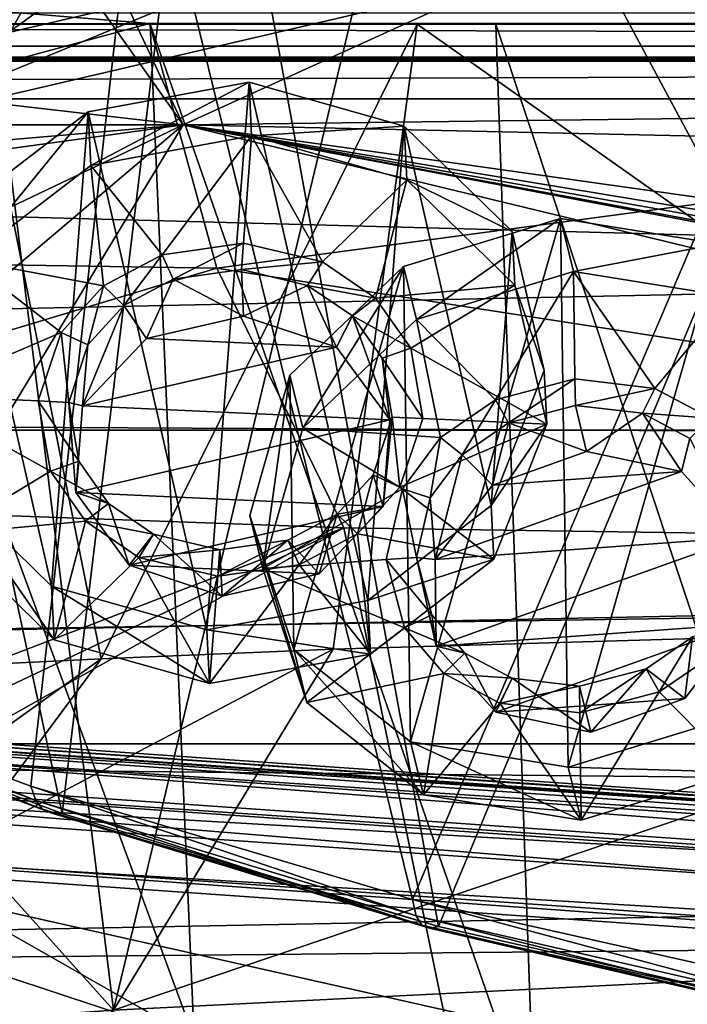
# Model space of a CAD drawing. Header units: metres. Extents: x -1204 to 0, y -809 to 0.
# Tile 85 of 135: x -743 to -697, y -120 to -52. Entities that reach past the tile are written whole.
import ezdxf

# ---------------------------------------------------------------- set-up
doc = ezdxf.new("R2010")
doc.units = ezdxf.units.M

msp = doc.modelspace()

# ---------------------------------------------------------------- linework, layer by layer
at = {"layer": 'top'}
for points in [[(-676.542419, -24.616011, 1612.182373), (-730.512573, -25.582121, 1612.157104), (-714.24292, -114.93203, 1609.817383)], [(-714.24292, -114.93203, 1609.817383), (-687.656433, -120.980949, 1609.659058), (-676.542419, -24.616011, 1612.182373)], [(-730.512573, -25.582121, 1612.157104), (-757.450012, -27.42668, 1612.108887), (-740.355225, -107.085678, 1610.022827)], [(-730.512573, -25.582121, 1612.157104), (-740.355225, -107.085678, 1610.022827), (-714.24292, -114.93203, 1609.817383)], [(-666.178833, -117.198021, 1985.69104), (-714.39856, -27.237112, 1927.931519), (-663.368225, -26.060682, 1933.317017)], [(-736.788635, -120.749123, 1978.164429), (-748.069763, -28.995476, 1923.042358), (-714.39856, -27.237112, 1927.931519)], [(-666.178833, -117.198021, 1985.69104), (-736.788635, -120.749123, 1978.164429), (-714.39856, -27.237112, 1927.931519)], [(-757.450012, -27.42668, 1612.108887), (-765.871826, -97.4786, 1610.274414), (-740.355225, -107.085678, 1610.022827)], [(-736.788635, -120.749123, 1978.164429), (-748.140564, -121.562469, 1976.471558), (-748.069763, -28.995476, 1923.042358)], [(-734.809998, -36.535965, 1504.771606), (-681.852905, -32.863277, 1504.528076), (-716.038818, -113.070786, 1549.889282)], [(-681.852905, -32.863277, 1504.528076), (-688.80188, -119.174385, 1554.237793), (-716.038818, -113.070786, 1549.889282)], [(-787.240356, -45.279537, 1505.960938), (-734.809998, -36.535965, 1504.771606), (-768.13324, -95.692345, 1536.804077)], [(-768.13324, -95.692345, 1536.804077), (-734.809998, -36.535965, 1504.771606), (-742.530334, -105.19384, 1544.038452)], [(-734.809998, -36.535965, 1504.771606), (-716.038818, -113.070786, 1549.889282), (-742.530334, -105.19384, 1544.038452)], [(-61.019341, -42.277069, 163.059708), (-61.019341, -52.277039, 163.059708), (-1143.019287, -42.277069, 163.059708)], [(-1143.019287, -42.277069, 163.059708), (-61.019341, -52.277039, 163.059708), (-1143.019287, -52.277039, 163.059708)], [(-1143.019287, -42.277069, 2063.059814), (-1143.019287, -52.277039, 2063.059814), (-61.019341, -42.277069, 2063.059814)], [(-1143.019287, -52.277039, 2063.059814), (-61.019341, -52.277039, 2063.059814), (-61.019341, -42.277069, 2063.059814)], [(-354.002136, -54.525436, 664.976318), (-376.295563, -45.046032, 665.224243), (-709.899414, -49.190136, 665.115479)], [(-736.651794, -49.212837, 665.114868), (-798.60144, -51.579117, 665.052856), (-731.955872, -59.277416, 664.851318)], [(-759.265076, -49.286285, 760.441101), (-739.069092, -49.207264, 674.760498), (-752.966248, -59.277084, 752.682556)], [(-728.824829, -49.297474, 753.378784), (-752.966248, -59.277084, 752.682556), (-709.899414, -49.190136, 665.115479)], [(-752.966248, -59.277084, 752.682556), (-731.955872, -59.277416, 664.851318), (-709.899414, -49.190136, 665.115479)], [(-752.966248, -59.277084, 752.682556), (-739.069092, -49.207264, 674.760498), (-731.955872, -59.277416, 664.851318)], [(-739.069092, -49.207264, 674.760498), (-736.651794, -49.212837, 665.114868), (-731.955872, -59.277416, 664.851318)], [(-354.002136, -54.525436, 664.976318), (-709.899414, -49.190136, 665.115479), (-731.955872, -59.277416, 664.851318)], [(-746.232361, -49.578423, 841.984375), (-771.704895, -59.277134, 841.028076), (-728.824829, -49.297474, 753.378784)], [(-771.704895, -59.277134, 841.028076), (-752.966248, -59.277084, 752.682556), (-728.824829, -49.297474, 753.378784)], [(-798.60144, -51.579117, 665.052856), (-859.926025, -70.288658, 664.562805), (-731.955872, -59.277416, 664.851318)], [(-983.207947, -52.277039, 2039.156006), (-654.023987, -52.277058, 2033.823975), (-1143.019287, -52.277039, 2063.059814)], [(-654.023987, -52.277058, 2033.823975), (-592.221802, -52.277039, 2035.05957), (-1143.019287, -52.277039, 2063.059814)], [(-1143.019287, -52.277039, 2063.059814), (-592.221802, -52.277039, 2035.05957), (-61.019341, -52.277039, 2063.059814)], [(-61.019341, -52.277039, 163.059708), (-606.323853, -52.2771, 178.815674), (-1143.019287, -52.277039, 163.059708)], [(-606.323853, -52.2771, 178.815674), (-633.015381, -52.277081, 179.837662), (-1143.019287, -52.277039, 163.059708)], [(-1143.019287, -52.277039, 163.059708), (-633.015381, -52.277081, 179.837662), (-659.4505, -52.277069, 183.125763)], [(-659.4505, -52.277069, 183.125763), (-685.299866, -52.277077, 188.600677), (-1143.019287, -52.277039, 163.059708)], [(-685.299866, -52.277077, 188.600677), (-963.641235, -52.277069, 204.667847), (-1143.019287, -52.277039, 163.059708)], [(-746.517639, -52.277111, 2027.334717), (-715.730286, -52.277092, 2030.115234), (-983.207947, -52.277039, 2039.156006)], [(-715.730286, -52.277092, 2030.115234), (-654.023987, -52.277058, 2033.823975), (-983.207947, -52.277039, 2039.156006)], [(-685.299866, -52.277077, 188.600677), (-710.253906, -52.277069, 196.119995), (-963.641235, -52.277069, 204.667847)], [(-710.253906, -52.277069, 196.119995), (-911.227234, -52.277069, 211.896362), (-963.641235, -52.277069, 204.667847)], [(-710.253906, -52.277069, 196.119995), (-734.251892, -52.277069, 205.580383), (-911.227234, -52.277069, 211.896362)], [(-734.251892, -52.277069, 205.580383), (-859.650696, -52.277069, 223.700287), (-911.227234, -52.277069, 211.896362)], [(-734.251892, -52.277069, 205.580383), (-757.117859, -52.277058, 216.831436), (-859.650696, -52.277069, 223.700287)], [(-731.189941, -122.726059, 212.32251), (-757.117859, -52.277058, 216.831436), (-734.251892, -52.277069, 205.580383)], [(-731.189941, -122.726059, 212.32251), (-753.794983, -115.237221, 222.556992), (-757.117859, -52.277058, 216.831436)], [(-737.661743, -96.357468, 2020.390869), (-715.730286, -52.277092, 2030.115234), (-746.517639, -52.277111, 2027.334717)], [(-745.706238, -96.733841, 2019.537842), (-737.661743, -96.357468, 2020.390869), (-746.517639, -52.277111, 2027.334717)], [(-737.661743, -96.357468, 2020.390869), (-721.556274, -95.669128, 2021.958374), (-715.730286, -52.277092, 2030.115234)], [(-707.575012, -129.088013, 203.735825), (-734.251892, -52.277069, 205.580383), (-710.253906, -52.277069, 196.119995)], [(-707.575012, -129.088013, 203.735825), (-731.189941, -122.726059, 212.32251), (-734.251892, -52.277069, 205.580383)], [(-721.556274, -95.669128, 2021.958374), (-656.960449, -93.782616, 2026.37854), (-715.730286, -52.277092, 2030.115234)], [(-715.730286, -52.277092, 2030.115234), (-656.960449, -93.782616, 2026.37854), (-654.023987, -52.277058, 2033.823975)], [(-683.091431, -134.185822, 196.921921), (-710.253906, -52.277069, 196.119995), (-685.299866, -52.277077, 188.600677)], [(-683.091431, -134.185822, 196.921921), (-707.575012, -129.088013, 203.735825), (-710.253906, -52.277069, 196.119995)], [(-345.755615, -67.738159, 664.630371), (-354.002136, -54.525436, 664.976318), (-731.955872, -59.277416, 664.851318)], [(-731.955872, -59.277416, 664.851318), (-859.926025, -70.288658, 664.562805), (-873.500305, -78.700768, 664.342468)], [(-731.955872, -59.277416, 664.851318), (-873.500305, -78.700768, 664.342468), (-871.09552, -125.626617, 663.113525)], [(-871.09552, -125.626617, 663.113525), (-833.702942, -145.61113, 662.590149), (-731.955872, -59.277416, 664.851318)], [(-833.702942, -145.61113, 662.590149), (-797.272644, -167.11203, 662.0271), (-731.955872, -59.277416, 664.851318)], [(-731.955872, -59.277416, 664.851318), (-797.272644, -167.11203, 662.0271), (-390.565918, -141.8452, 662.689331)], [(-390.565918, -141.8452, 662.689331), (-376.047058, -126.873741, 663.081421), (-731.955872, -59.277416, 664.851318)], [(-376.047058, -126.873741, 663.081421), (-375.155365, -125.922615, 663.106384), (-731.955872, -59.277416, 664.851318)], [(-731.955872, -59.277416, 664.851318), (-375.155365, -125.922615, 663.106384), (-372.508484, -123.06366, 663.181213)], [(-372.508484, -123.06366, 663.181213), (-368.996063, -119.210228, 663.282166), (-731.955872, -59.277416, 664.851318)], [(-368.996063, -119.210228, 663.282166), (-362.066193, -111.418114, 663.486267), (-731.955872, -59.277416, 664.851318)], [(-731.955872, -59.277416, 664.851318), (-362.066193, -111.418114, 663.486267), (-345.755615, -67.738159, 664.630371)], [(-666.178833, -117.198021, 1985.69104), (-656.960449, -93.782616, 2026.37854), (-736.788635, -120.749123, 1978.164429)], [(-656.960449, -93.782616, 2026.37854), (-721.556274, -95.669128, 2021.958374), (-736.788635, -120.749123, 1978.164429)], [(-768.13324, -95.692345, 1536.804077), (-742.19696, -106.192886, 1560.491821), (-767.796021, -96.536797, 1555.140503)], [(-768.13324, -95.692345, 1536.804077), (-742.530334, -105.19384, 1544.038452), (-742.19696, -106.192886, 1560.491821)], [(-736.788635, -120.749123, 1978.164429), (-721.556274, -95.669128, 2021.958374), (-747.17804, -109.166832, 1997.776367)], [(-721.556274, -95.669128, 2021.958374), (-737.661743, -96.357468, 2020.390869), (-747.17804, -109.166832, 1997.776367)], [(-747.17804, -109.166832, 1997.776367), (-737.661743, -96.357468, 2020.390869), (-755.554688, -109.219688, 1996.618286)], [(-737.661743, -96.357468, 2020.390869), (-745.706238, -96.733841, 2019.537842), (-755.554688, -109.219688, 1996.618286)], [(-767.796021, -96.536797, 1555.140503), (-741.717407, -106.801109, 1576.986328), (-767.300232, -97.072105, 1573.50708)], [(-767.796021, -96.536797, 1555.140503), (-742.19696, -106.192886, 1560.491821), (-741.717407, -106.801109, 1576.986328)], [(-765.871826, -97.4786, 1610.274414), (-767.300232, -97.072105, 1573.50708), (-741.080627, -107.063438, 1593.502563)], [(-767.300232, -97.072105, 1573.50708), (-741.717407, -106.801109, 1576.986328), (-741.080627, -107.063438, 1593.502563)], [(-741.080627, -107.063438, 1593.502563), (-740.355225, -107.085678, 1610.022827), (-765.871826, -97.4786, 1610.274414)], [(-742.530334, -105.19384, 1544.038452), (-715.782837, -114.190636, 1564.817383), (-742.19696, -106.192886, 1560.491821)], [(-742.530334, -105.19384, 1544.038452), (-716.038818, -113.070786, 1549.889282), (-715.782837, -114.190636, 1564.817383)], [(-742.19696, -106.192886, 1560.491821), (-715.3927, -114.837654, 1579.796997), (-741.717407, -106.801109, 1576.986328)], [(-742.19696, -106.192886, 1560.491821), (-715.782837, -114.190636, 1564.817383), (-715.3927, -114.837654, 1579.796997)], [(-741.080627, -107.063438, 1593.502563), (-741.717407, -106.801109, 1576.986328), (-714.858459, -115.052544, 1594.804443)], [(-741.717407, -106.801109, 1576.986328), (-715.3927, -114.837654, 1579.796997), (-714.858459, -115.052544, 1594.804443)], [(-714.858459, -115.052544, 1594.804443), (-714.24292, -114.93203, 1609.817383), (-741.080627, -107.063438, 1593.502563)], [(-714.24292, -114.93203, 1609.817383), (-740.355225, -107.085678, 1610.022827), (-741.080627, -107.063438, 1593.502563)], [(-747.17804, -109.166832, 1997.776367), (-748.140564, -121.562469, 1976.471558), (-736.788635, -120.749123, 1978.164429)], [(-739.031982, -131.991699, 260.292664), (-770.010315, -119.953979, 252.472122), (-748.266907, -113.002869, 258.144501)], [(-748.266907, -113.002869, 258.144501), (-753.794983, -115.237221, 222.556992), (-731.189941, -122.726059, 212.32251)], [(-748.266907, -113.002869, 258.144501), (-731.189941, -122.726059, 212.32251), (-702.272766, -123.331383, 267.344452)], [(-702.272766, -123.331383, 267.344452), (-739.031982, -131.991699, 260.292664), (-748.266907, -113.002869, 258.144501)], [(-716.038818, -113.070786, 1549.889282), (-688.690796, -120.408867, 1568.02771), (-715.782837, -114.190636, 1564.817383)], [(-716.038818, -113.070786, 1549.889282), (-688.80188, -119.174385, 1554.237793), (-688.690796, -120.408867, 1568.02771)], [(-715.782837, -114.190636, 1564.817383), (-688.457947, -121.088707, 1581.880005), (-715.3927, -114.837654, 1579.796997)], [(-715.782837, -114.190636, 1564.817383), (-688.690796, -120.408867, 1568.02771), (-688.457947, -121.088707, 1581.880005)], [(-714.858459, -115.052544, 1594.804443), (-715.3927, -114.837654, 1579.796997), (-688.094116, -121.250183, 1595.766113)], [(-715.3927, -114.837654, 1579.796997), (-688.457947, -121.088707, 1581.880005), (-688.094116, -121.250183, 1595.766113)], [(-687.656433, -120.980949, 1609.659058), (-714.24292, -114.93203, 1609.817383), (-714.858459, -115.052544, 1594.804443)], [(-688.094116, -121.250183, 1595.766113), (-687.656433, -120.980949, 1609.659058), (-714.858459, -115.052544, 1594.804443)], [(-770.010315, -119.953979, 252.472122), (-739.031982, -131.991699, 260.292664), (-770.032593, -119.772644, 260.116547)], [(-770.032593, -119.772644, 260.116547), (-739.031982, -131.991699, 260.292664), (-739.01178, -131.172745, 282.348328)], [(-739.01178, -131.172745, 282.348328), (-757.585388, -124.031525, 289.182159), (-770.032593, -119.772644, 260.116547)]]:
    msp.add_3dface(points, dxfattribs=at)
at = {"layer": 'top0123410'}
for points in [[(-16.021164, -15.81608, 2063.693115), (-1150.021118, -53.816078, 2063.693115), (-1188.021118, -15.81608, 2063.693115)], [(-54.021164, -53.816078, 2063.693115), (-1150.021118, -53.816078, 2063.693115), (-16.021164, -15.81608, 2063.693115)], [(-51.719181, -51.514099, 2066.693115), (-1152.32312, -51.514099, 2066.693115), (-54.779949, -54.574863, 2078.116211)], [(-1152.32312, -51.514099, 2066.693115), (-1149.262329, -54.574863, 2078.116211), (-54.779949, -54.574863, 2078.116211)], [(-1146.364624, -57.472641, 2077.3396), (-1150.021118, -53.816078, 2063.693115), (-54.021164, -53.816078, 2063.693115)], [(-57.677727, -57.472641, 2077.3396), (-1146.364624, -57.472641, 2077.3396), (-54.021164, -53.816078, 2063.693115)], [(-54.779949, -54.574863, 2078.116211), (-1149.262329, -54.574863, 2078.116211), (-54.874638, -54.669037, 2078.467529)], [(-1149.262329, -54.574863, 2078.116211), (-1149.167725, -54.669037, 2078.467529), (-54.874638, -54.669037, 2078.467529)], [(-54.874638, -54.669037, 2078.467529), (-1149.167725, -54.669037, 2078.467529), (-54.970287, -54.763138, 2078.818848)], [(-1149.167725, -54.669037, 2078.467529), (-1149.072021, -54.763138, 2078.818848), (-54.970287, -54.763138, 2078.818848)], [(-54.970287, -54.763138, 2078.818848), (-1149.072021, -54.763138, 2078.818848), (-55.062557, -54.857471, 2079.170898)], [(-1149.072021, -54.763138, 2078.818848), (-1148.979736, -54.857471, 2079.170898), (-55.062557, -54.857471, 2079.170898)], [(-55.062557, -54.857471, 2079.170898), (-1148.979736, -54.857471, 2079.170898), (-62.500916, -83.822968, 2099.452637)], [(-1148.979736, -54.857471, 2079.170898), (-1143.290527, -78.174026, 2095.497314), (-62.500916, -83.822968, 2099.452637)], [(-1146.364624, -57.472641, 2077.3396), (-57.677727, -57.472641, 2077.3396), (-1140.89856, -80.469208, 2093.442139)], [(-57.677727, -57.472641, 2077.3396), (-63.143745, -80.469208, 2093.442139), (-1140.89856, -80.469208, 2093.442139)], [(-62.500916, -83.822968, 2099.452637), (-1143.290527, -78.174026, 2095.497314), (-1135.536011, -100.241104, 2110.94873)], [(-1140.89856, -80.469208, 2093.442139), (-63.143745, -80.469208, 2093.442139), (-1133.377563, -102.250114, 2108.693115)], [(-63.143745, -80.469208, 2093.442139), (-70.66478, -102.250114, 2108.693115), (-1133.377563, -102.250114, 2108.693115)], [(-73.120026, -110.688354, 2118.26416), (-62.500916, -83.822968, 2099.452637), (-1135.536011, -100.241104, 2110.94873)], [(-73.120026, -110.688354, 2118.26416), (-1135.536011, -100.241104, 2110.94873), (-1125.842896, -120.685265, 2125.263916)], [(-1133.377563, -102.250114, 2108.693115), (-70.66478, -102.250114, 2108.693115), (-1123.930176, -122.44268, 2122.832275)], [(-70.66478, -102.250114, 2108.693115), (-80.112152, -122.44268, 2122.832275), (-1123.930176, -122.44268, 2122.832275)], [(-86.644287, -134.744339, 2135.108154), (-73.120026, -110.688354, 2118.26416), (-1125.842896, -120.685265, 2125.263916)]]:
    msp.add_3dface(points, dxfattribs=at)
at = {"layer": 'top0123414'}
for points in [[(-433.280487, -124.028961, 1633.365356), (-832.306091, -96.126373, 1633.365356), (-832.366699, -96.992493, 1638.289429)], [(-832.306091, -96.126373, 1633.365356), (-433.280487, -124.028961, 1633.365356), (-772.467651, -100.531967, 1632.850586)], [(-433.341064, -124.895088, 1638.289429), (-832.366699, -96.992493, 1638.289429), (-832.694458, -101.679512, 1639.999512)], [(-433.341064, -124.895088, 1638.289429), (-433.280487, -124.028961, 1633.365356), (-832.366699, -96.992493, 1638.289429)], [(-832.901062, -104.634277, 1631.861572), (-832.573303, -99.947258, 1630.151367), (-433.875427, -132.536865, 1631.861572)], [(-832.573303, -99.947258, 1630.151367), (-433.547668, -127.849854, 1630.151367), (-433.875427, -132.536865, 1631.861572)], [(-832.573303, -99.947258, 1630.151367), (-772.681396, -103.588684, 1630.279419), (-493.363495, -123.120499, 1630.279419)], [(-832.573303, -99.947258, 1630.151367), (-493.363495, -123.120499, 1630.279419), (-433.547668, -127.849854, 1630.151367)], [(-433.280487, -124.028961, 1633.365356), (-493.14975, -120.063782, 1632.850586), (-772.467651, -100.531967, 1632.850586)], [(-772.467651, -100.531967, 1632.850586), (-493.14975, -120.063782, 1632.850586), (-771.079041, -100.941261, 1632.311035)], [(-493.14975, -120.063782, 1632.850586), (-494.581726, -120.275948, 1632.311035), (-771.079041, -100.941261, 1632.311035)], [(-771.079041, -100.941261, 1632.311035), (-494.581726, -120.275948, 1632.311035), (-770.56073, -101.93219, 1631.245239)], [(-433.668793, -129.582108, 1639.999512), (-832.694458, -101.679512, 1639.999512), (-832.961609, -105.500404, 1636.785522)], [(-433.668793, -129.582108, 1639.999512), (-433.341064, -124.895088, 1638.289429), (-832.694458, -101.679512, 1639.999512)], [(-772.681396, -103.588684, 1630.279419), (-770.56073, -101.93219, 1631.245239), (-493.363495, -123.120499, 1630.279419)], [(-493.363495, -123.120499, 1630.279419), (-770.56073, -101.93219, 1631.245239), (-495.232971, -121.184998, 1631.245239)], [(-770.56073, -101.93219, 1631.245239), (-494.581726, -120.275948, 1632.311035), (-495.232971, -121.184998, 1631.245239)], [(-832.961609, -105.500404, 1636.785522), (-832.901062, -104.634277, 1631.861572), (-433.936005, -133.403, 1636.785522)], [(-832.901062, -104.634277, 1631.861572), (-433.875427, -132.536865, 1631.861572), (-433.936005, -133.403, 1636.785522)], [(-433.936005, -133.403, 1636.785522), (-433.668793, -129.582108, 1639.999512), (-832.961609, -105.500404, 1636.785522)]]:
    msp.add_3dface(points, dxfattribs=at)
at = {"layer": 'top0123428'}
for points in [[(-716.666626, -69.102554, 1951.878784), (-705.785706, -65.763802, 1951.497559), (-715.761719, -72.783218, 1945.470825)], [(-705.785706, -65.763802, 1951.497559), (-716.666626, -69.102554, 1951.878784), (-716.192749, -102.113457, 1970.906616)], [(-705.238525, -103.881508, 1973.468994), (-705.785706, -65.763802, 1951.497559), (-716.192749, -102.113457, 1970.906616)], [(-705.785706, -65.763802, 1951.497559), (-704.880798, -69.444466, 1945.0896), (-715.761719, -72.783218, 1945.470825)], [(-704.880798, -69.444466, 1945.0896), (-705.785706, -65.763802, 1951.497559), (-694.831421, -67.531853, 1954.060059)], [(-694.831421, -67.531853, 1954.060059), (-705.785706, -65.763802, 1951.497559), (-705.238525, -103.881508, 1973.468994)], [(-694.357605, -100.542755, 1973.087769), (-694.831421, -67.531853, 1954.060059), (-705.238525, -103.881508, 1973.468994)], [(-693.926514, -71.212517, 1947.651978), (-704.880798, -69.444466, 1945.0896), (-694.831421, -67.531853, 1954.060059)], [(-724.558716, -76.653488, 1955.10144), (-716.666626, -69.102554, 1951.878784), (-723.653809, -80.334152, 1948.693481)], [(-716.666626, -69.102554, 1951.878784), (-724.558716, -76.653488, 1955.10144), (-724.285156, -95.712341, 1966.087158)], [(-716.192749, -102.113457, 1970.906616), (-716.666626, -69.102554, 1951.878784), (-724.285156, -95.712341, 1966.087158)], [(-716.666626, -69.102554, 1951.878784), (-715.761719, -72.783218, 1945.470825), (-723.653809, -80.334152, 1948.693481)], [(-715.761719, -72.783218, 1945.470825), (-704.880798, -69.444466, 1945.0896), (-710.294434, -78.365952, 1949.449463)], [(-704.880798, -69.444466, 1945.0896), (-704.77356, -76.912476, 1949.394165), (-710.294434, -78.365952, 1949.449463)], [(-704.77356, -76.912476, 1949.394165), (-704.880798, -69.444466, 1945.0896), (-699.222473, -77.569496, 1950.55542)], [(-704.880798, -69.444466, 1945.0896), (-693.926514, -71.212517, 1947.651978), (-699.222473, -77.569496, 1950.55542)], [(-699.222473, -77.569496, 1950.55542), (-693.926514, -71.212517, 1947.651978), (-695.334961, -79.631897, 1952.289063)], [(-723.653809, -80.334152, 1948.693481), (-715.761719, -72.783218, 1945.470825), (-714.114746, -80.982811, 1950.413086)], [(-715.761719, -72.783218, 1945.470825), (-710.294434, -78.365952, 1949.449463), (-714.114746, -80.982811, 1950.413086)], [(-727.34729, -86.393349, 1960.302124), (-724.558716, -76.653488, 1955.10144), (-726.442383, -90.074013, 1953.894043)], [(-724.285156, -95.712341, 1966.087158), (-724.558716, -76.653488, 1955.10144), (-727.34729, -86.393349, 1960.302124)], [(-724.558716, -76.653488, 1955.10144), (-723.653809, -80.334152, 1948.693481), (-726.442383, -90.074013, 1953.894043)], [(-710.294434, -78.365952, 1949.449463), (-704.77356, -76.912476, 1949.394165), (-709.378662, -79.970177, 1950.500244)], [(-704.77356, -76.912476, 1949.394165), (-704.747192, -78.753448, 1950.455444), (-709.378662, -79.970177, 1950.500244)], [(-704.747192, -78.753448, 1950.455444), (-704.77356, -76.912476, 1949.394165), (-699.222473, -77.569496, 1950.55542)], [(-700.090332, -79.302025, 1951.428101), (-704.747192, -78.753448, 1950.455444), (-699.222473, -77.569496, 1950.55542)], [(-700.090332, -79.302025, 1951.428101), (-699.222473, -77.569496, 1950.55542), (-695.334961, -79.631897, 1952.289063)], [(-714.114746, -80.982811, 1950.413086), (-710.294434, -78.365952, 1949.449463), (-712.604675, -82.177284, 1951.312378)], [(-710.294434, -78.365952, 1949.449463), (-709.378662, -79.970177, 1950.500244), (-712.604675, -82.177284, 1951.312378)], [(-709.378662, -79.970177, 1950.500244), (-704.747192, -78.753448, 1950.455444), (-703.962402, -81.945381, 1944.898193)], [(-700.090332, -79.302025, 1951.428101), (-703.962402, -81.945381, 1944.898193), (-704.747192, -78.753448, 1950.455444)], [(-697.373108, -83.339043, 1946.629272), (-703.962402, -81.945381, 1944.898193), (-700.090332, -79.302025, 1951.428101)], [(-696.807678, -81.040947, 1952.890381), (-700.090332, -79.302025, 1951.428101), (-695.334961, -79.631897, 1952.289063)], [(-696.807678, -81.040947, 1952.890381), (-697.373108, -83.339043, 1946.629272), (-700.090332, -79.302025, 1951.428101)], [(-712.604675, -82.177284, 1951.312378), (-709.378662, -79.970177, 1950.500244), (-710.49823, -84.283195, 1945.318115)], [(-710.49823, -84.283195, 1945.318115), (-709.378662, -79.970177, 1950.500244), (-703.962402, -81.945381, 1944.898193)], [(-726.442383, -90.074013, 1953.894043), (-723.653809, -80.334152, 1948.693481), (-716.746887, -84.53952, 1952.084229)], [(-723.653809, -80.334152, 1948.693481), (-714.114746, -80.982811, 1950.413086), (-716.746887, -84.53952, 1952.084229)], [(-716.746887, -84.53952, 1952.084229), (-714.114746, -80.982811, 1950.413086), (-714.82428, -85.180397, 1952.723877)], [(-714.114746, -80.982811, 1950.413086), (-712.604675, -82.177284, 1951.312378), (-714.82428, -85.180397, 1952.723877)], [(-693.247253, -87.919937, 1949.843018), (-697.373108, -83.339043, 1946.629272), (-696.807678, -81.040947, 1952.890381)], [(-710.49823, -84.283195, 1945.318115), (-703.962402, -81.945381, 1944.898193), (-697.373108, -83.339043, 1946.629272)], [(-714.484192, -89.447601, 1947.721558), (-714.82428, -85.180397, 1952.723877), (-712.604675, -82.177284, 1951.312378)], [(-714.484192, -89.447601, 1947.721558), (-712.604675, -82.177284, 1951.312378), (-710.49823, -84.283195, 1945.318115)], [(-714.484192, -89.447601, 1947.721558), (-697.373108, -83.339043, 1946.629272), (-693.247253, -87.919937, 1949.843018)], [(-714.484192, -89.447601, 1947.721558), (-710.49823, -84.283195, 1945.318115), (-697.373108, -83.339043, 1946.629272)], [(-716.746887, -84.53952, 1952.084229), (-717.886475, -89.458557, 1954.748779), (-726.442383, -90.074013, 1953.894043)], [(-717.886475, -89.458557, 1954.748779), (-716.746887, -84.53952, 1952.084229), (-715.777344, -89.306816, 1954.959473)], [(-716.746887, -84.53952, 1952.084229), (-714.82428, -85.180397, 1952.723877), (-715.777344, -89.306816, 1954.959473)], [(-715.777344, -89.306816, 1954.959473), (-714.82428, -85.180397, 1952.723877), (-714.484192, -89.447601, 1947.721558)], [(-724.285156, -95.712341, 1966.087158), (-727.34729, -86.393349, 1960.302124), (-723.380249, -99.393005, 1959.679077)], [(-727.34729, -86.393349, 1960.302124), (-726.442383, -90.074013, 1953.894043), (-723.380249, -99.393005, 1959.679077)], [(-714.397705, -95.470528, 1951.193237), (-714.484192, -89.447601, 1947.721558), (-693.247253, -87.919937, 1949.843018)], [(-714.397705, -95.470528, 1951.193237), (-693.247253, -87.919937, 1949.843018), (-693.160767, -93.942863, 1953.314697)], [(-717.886475, -89.458557, 1954.748779), (-716.608154, -94.203659, 1957.654785), (-726.442383, -90.074013, 1953.894043)], [(-717.886475, -89.458557, 1954.748779), (-715.777344, -89.306816, 1954.959473), (-714.707947, -93.287758, 1957.397095)], [(-716.608154, -94.203659, 1957.654785), (-717.886475, -89.458557, 1954.748779), (-714.707947, -93.287758, 1957.397095)], [(-714.707947, -93.287758, 1957.397095), (-715.777344, -89.306816, 1954.959473), (-714.397705, -95.470528, 1951.193237)], [(-714.397705, -95.470528, 1951.193237), (-715.777344, -89.306816, 1954.959473), (-714.484192, -89.447601, 1947.721558)], [(-726.442383, -90.074013, 1953.894043), (-716.608154, -94.203659, 1957.654785), (-723.380249, -99.393005, 1959.679077)], [(-716.608154, -94.203659, 1957.654785), (-714.707947, -93.287758, 1957.397095), (-712.406738, -95.96566, 1959.260132)], [(-712.406738, -95.96566, 1959.260132), (-714.707947, -93.287758, 1957.397095), (-714.397705, -95.470528, 1951.193237)], [(-716.608154, -94.203659, 1957.654785), (-713.879456, -97.374733, 1959.86145), (-723.380249, -99.393005, 1959.679077)], [(-713.879456, -97.374733, 1959.86145), (-716.608154, -94.203659, 1957.654785), (-712.406738, -95.96566, 1959.260132)], [(-710.271851, -100.051414, 1954.407104), (-714.397705, -95.470528, 1951.193237), (-693.160767, -93.942863, 1953.314697)], [(-710.271851, -100.051414, 1954.407104), (-693.160767, -93.942863, 1953.314697), (-697.146729, -99.107269, 1955.71814)], [(-697.146729, -99.107269, 1955.71814), (-693.160767, -93.942863, 1953.314697), (-696.609802, -94.829323, 1960.838135)], [(-699.835754, -97.03643, 1961.650391), (-696.609802, -94.829323, 1960.838135), (-698.919983, -98.640686, 1962.70105)], [(-699.835754, -97.03643, 1961.650391), (-697.146729, -99.107269, 1955.71814), (-696.609802, -94.829323, 1960.838135)], [(-696.609802, -94.829323, 1960.838135), (-695.09967, -96.023827, 1961.737427), (-698.919983, -98.640686, 1962.70105)], [(-716.192749, -102.113457, 1970.906616), (-724.285156, -95.712341, 1966.087158), (-715.287842, -105.794121, 1964.498535)], [(-724.285156, -95.712341, 1966.087158), (-723.380249, -99.393005, 1959.679077), (-715.287842, -105.794121, 1964.498535)], [(-712.406738, -95.96566, 1959.260132), (-714.397705, -95.470528, 1951.193237), (-710.271851, -100.051414, 1954.407104)], [(-713.879456, -97.374733, 1959.86145), (-712.406738, -95.96566, 1959.260132), (-709.124146, -97.704582, 1960.722534)], [(-709.124146, -97.704582, 1960.722534), (-712.406738, -95.96566, 1959.260132), (-710.271851, -100.051414, 1954.407104)], [(-693.452698, -104.223419, 1966.67981), (-698.919983, -98.640686, 1962.70105), (-695.09967, -96.023827, 1961.737427)], [(-704.467285, -98.253159, 1961.69519), (-699.835754, -97.03643, 1961.650391), (-704.440796, -100.094154, 1962.756348)], [(-704.467285, -98.253159, 1961.69519), (-703.682556, -101.440529, 1956.135376), (-699.835754, -97.03643, 1961.650391)], [(-699.835754, -97.03643, 1961.650391), (-698.919983, -98.640686, 1962.70105), (-704.440796, -100.094154, 1962.756348)], [(-703.682556, -101.440529, 1956.135376), (-697.146729, -99.107269, 1955.71814), (-699.835754, -97.03643, 1961.650391)], [(-723.380249, -99.393005, 1959.679077), (-713.879456, -97.374733, 1959.86145), (-715.287842, -105.794121, 1964.498535)], [(-713.879456, -97.374733, 1959.86145), (-709.991943, -99.437134, 1961.595093), (-715.287842, -105.794121, 1964.498535)], [(-709.991943, -99.437134, 1961.595093), (-713.879456, -97.374733, 1959.86145), (-709.124146, -97.704582, 1960.722534)], [(-709.124146, -97.704582, 1960.722534), (-710.271851, -100.051414, 1954.407104), (-703.682556, -101.440529, 1956.135376)], [(-709.991943, -99.437134, 1961.595093), (-709.124146, -97.704582, 1960.722534), (-704.467285, -98.253159, 1961.69519)], [(-704.467285, -98.253159, 1961.69519), (-709.124146, -97.704582, 1960.722534), (-703.682556, -101.440529, 1956.135376)], [(-704.440796, -100.094154, 1962.756348), (-709.991943, -99.437134, 1961.595093), (-704.467285, -98.253159, 1961.69519)], [(-703.682556, -101.440529, 1956.135376), (-710.271851, -100.051414, 1954.407104), (-697.146729, -99.107269, 1955.71814)], [(-704.333618, -107.562172, 1967.060913), (-704.440796, -100.094154, 1962.756348), (-698.919983, -98.640686, 1962.70105)], [(-693.452698, -104.223419, 1966.67981), (-704.333618, -107.562172, 1967.060913), (-698.919983, -98.640686, 1962.70105)], [(-715.287842, -105.794121, 1964.498535), (-709.991943, -99.437134, 1961.595093), (-704.333618, -107.562172, 1967.060913)], [(-709.991943, -99.437134, 1961.595093), (-704.440796, -100.094154, 1962.756348), (-704.333618, -107.562172, 1967.060913)], [(-693.452698, -104.223419, 1966.67981), (-694.357605, -100.542755, 1973.087769), (-705.238525, -103.881508, 1973.468994)], [(-705.238525, -103.881508, 1973.468994), (-716.192749, -102.113457, 1970.906616), (-704.333618, -107.562172, 1967.060913)], [(-716.192749, -102.113457, 1970.906616), (-715.287842, -105.794121, 1964.498535), (-704.333618, -107.562172, 1967.060913)], [(-704.333618, -107.562172, 1967.060913), (-693.452698, -104.223419, 1966.67981), (-705.238525, -103.881508, 1973.468994)]]:
    msp.add_3dface(points, dxfattribs=at)
at = {"layer": 'top0123431'}
for points in [[(-738.562012, -58.354488, 1517.781006), (-727.393372, -56.306221, 1516.913208), (-738.37915, -62.08115, 1511.338379)], [(-727.393372, -56.306221, 1516.913208), (-738.562012, -58.354488, 1517.781006), (-730.325928, -94.344749, 1538.832886)], [(-727.393372, -56.306221, 1516.913208), (-727.210449, -60.032883, 1510.470581), (-738.37915, -62.08115, 1511.338379)], [(-719.157288, -92.296478, 1537.965088), (-727.393372, -56.306221, 1516.913208), (-730.325928, -94.344749, 1538.832886)], [(-727.210449, -60.032883, 1510.470581), (-727.393372, -56.306221, 1516.913208), (-716.617554, -59.354149, 1518.982178)], [(-716.617554, -59.354149, 1518.982178), (-727.393372, -56.306221, 1516.913208), (-719.157288, -92.296478, 1537.965088)], [(-747.13092, -64.950119, 1521.352905), (-738.562012, -58.354488, 1517.781006), (-746.948059, -68.676781, 1514.910278)], [(-738.562012, -58.354488, 1517.781006), (-747.13092, -64.950119, 1521.352905), (-741.101685, -91.296822, 1536.764038)], [(-738.562012, -58.354488, 1517.781006), (-738.37915, -62.08115, 1511.338379), (-746.948059, -68.676781, 1514.910278)], [(-730.325928, -94.344749, 1538.832886), (-738.562012, -58.354488, 1517.781006), (-741.101685, -91.296822, 1536.764038)], [(-716.434692, -63.080811, 1512.539551), (-727.210449, -60.032883, 1510.470581), (-716.617554, -59.354149, 1518.982178)], [(-710.588379, -85.700851, 1534.393188), (-716.617554, -59.354149, 1518.982178), (-719.157288, -92.296478, 1537.965088)], [(-716.434692, -63.080811, 1512.539551), (-716.617554, -59.354149, 1518.982178), (-709.12207, -66.68158, 1523.43335)], [(-709.12207, -66.68158, 1523.43335), (-716.617554, -59.354149, 1518.982178), (-710.588379, -85.700851, 1534.393188)], [(-738.37915, -62.08115, 1511.338379), (-727.210449, -60.032883, 1510.470581), (-733.429871, -68.284996, 1515.067383)], [(-727.210449, -60.032883, 1510.470581), (-727.785034, -67.485382, 1514.765137), (-733.429871, -68.284996, 1515.067383)], [(-727.785034, -67.485382, 1514.765137), (-727.210449, -60.032883, 1510.470581), (-722.302551, -68.791885, 1515.676514)], [(-727.210449, -60.032883, 1510.470581), (-716.434692, -63.080811, 1512.539551), (-722.302551, -68.791885, 1515.676514)], [(-746.948059, -68.676781, 1514.910278), (-738.37915, -62.08115, 1511.338379), (-737.483093, -70.443321, 1516.200806)], [(-738.37915, -62.08115, 1511.338379), (-733.429871, -68.284996, 1515.067383), (-737.483093, -70.443321, 1516.200806)], [(-722.302551, -68.791885, 1515.676514), (-716.434692, -63.080811, 1512.539551), (-718.609375, -71.303101, 1517.233887)], [(-716.434692, -63.080811, 1512.539551), (-708.939209, -70.408249, 1516.990723), (-718.609375, -71.303101, 1517.233887)], [(-708.939209, -70.408249, 1516.990723), (-716.434692, -63.080811, 1512.539551), (-709.12207, -66.68158, 1523.43335)], [(-741.101685, -91.296822, 1536.764038), (-747.13092, -64.950119, 1521.352905), (-748.597229, -83.969383, 1532.312744)], [(-706.915222, -76.325142, 1529.074219), (-709.12207, -66.68158, 1523.43335), (-710.588379, -85.700851, 1534.393188)], [(-708.939209, -70.408249, 1516.990723), (-709.12207, -66.68158, 1523.43335), (-706.915222, -76.325142, 1529.074219)], [(-733.429871, -68.284996, 1515.067383), (-727.785034, -67.485382, 1514.765137), (-732.661987, -69.99073, 1516.075928)], [(-727.785034, -67.485382, 1514.765137), (-727.926636, -69.322533, 1515.82373), (-732.661987, -69.99073, 1516.075928)], [(-727.926636, -69.322533, 1515.82373), (-727.785034, -67.485382, 1514.765137), (-722.302551, -68.791885, 1515.676514)], [(-737.483093, -70.443321, 1516.200806), (-733.429871, -68.284996, 1515.067383), (-736.084351, -71.810661, 1517.031494)], [(-733.429871, -68.284996, 1515.067383), (-732.661987, -69.99073, 1516.075928), (-736.084351, -71.810661, 1517.031494)], [(-750.621216, -78.05249, 1520.229248), (-746.948059, -68.676781, 1514.910278), (-740.43573, -73.677513, 1517.987793)], [(-746.948059, -68.676781, 1514.910278), (-737.483093, -70.443321, 1516.200806), (-740.43573, -73.677513, 1517.987793)], [(-723.327148, -70.41597, 1516.586792), (-727.926636, -69.322533, 1515.82373), (-722.302551, -68.791885, 1515.676514)], [(-723.327148, -70.41597, 1516.586792), (-722.302551, -68.791885, 1515.676514), (-718.609375, -71.303101, 1517.233887)], [(-732.661987, -69.99073, 1516.075928), (-727.926636, -69.322533, 1515.82373), (-727.768066, -72.554352, 1510.236572)], [(-723.327148, -70.41597, 1516.586792), (-727.768066, -72.554352, 1510.236572), (-727.926636, -69.322533, 1515.82373)], [(-736.084351, -71.810661, 1517.031494), (-732.661987, -69.99073, 1516.075928), (-734.507019, -74.115768, 1510.948486)], [(-734.507019, -74.115768, 1510.948486), (-732.661987, -69.99073, 1516.075928), (-727.768066, -72.554352, 1510.236572)], [(-721.316223, -74.716667, 1511.670532), (-727.768066, -72.554352, 1510.236572), (-723.327148, -70.41597, 1516.586792)], [(-720.208374, -72.533875, 1517.900391), (-723.327148, -70.41597, 1516.586792), (-718.609375, -71.303101, 1517.233887)], [(-720.208374, -72.533875, 1517.900391), (-721.316223, -74.716667, 1511.670532), (-723.327148, -70.41597, 1516.586792)], [(-718.609375, -71.303101, 1517.233887), (-708.939209, -70.408249, 1516.990723), (-716.174316, -74.782722, 1519.315674)], [(-708.939209, -70.408249, 1516.990723), (-706.732361, -80.051811, 1522.631592), (-716.174316, -74.782722, 1519.315674)], [(-706.732361, -80.051811, 1522.631592), (-708.939209, -70.408249, 1516.990723), (-706.915222, -76.325142, 1529.074219)], [(-740.43573, -73.677513, 1517.987793), (-737.483093, -70.443321, 1516.200806), (-738.574646, -74.541779, 1518.540527)], [(-737.483093, -70.443321, 1516.200806), (-736.084351, -71.810661, 1517.031494), (-738.574646, -74.541779, 1518.540527)], [(-720.208374, -72.533875, 1517.900391), (-718.609375, -71.303101, 1517.233887), (-716.174316, -74.782722, 1519.315674)], [(-738.958069, -78.79261, 1513.527466), (-738.574646, -74.541779, 1518.540527), (-736.084351, -71.810661, 1517.031494)], [(-738.958069, -78.79261, 1513.527466), (-736.084351, -71.810661, 1517.031494), (-734.507019, -74.115768, 1510.948486)], [(-734.507019, -74.115768, 1510.948486), (-727.768066, -72.554352, 1510.236572), (-721.316223, -74.716667, 1511.670532)], [(-717.614929, -79.764885, 1514.695679), (-721.316223, -74.716667, 1511.670532), (-720.208374, -72.533875, 1517.900391)], [(-718.155151, -75.47197, 1519.658203), (-720.208374, -72.533875, 1517.900391), (-716.174316, -74.782722, 1519.315674)], [(-718.155151, -75.47197, 1519.658203), (-717.614929, -79.764885, 1514.695679), (-720.208374, -72.533875, 1517.900391)], [(-740.43573, -73.677513, 1517.987793), (-742.022522, -78.444191, 1520.699951), (-750.621216, -78.05249, 1520.229248)], [(-742.022522, -78.444191, 1520.699951), (-740.43573, -73.677513, 1517.987793), (-739.902771, -78.540741, 1520.81604)], [(-740.43573, -73.677513, 1517.987793), (-738.574646, -74.541779, 1518.540527), (-739.902771, -78.540741, 1520.81604)], [(-738.958069, -78.79261, 1513.527466), (-734.507019, -74.115768, 1510.948486), (-721.316223, -74.716667, 1511.670532)], [(-739.902771, -78.540741, 1520.81604), (-738.574646, -74.541779, 1518.540527), (-738.958069, -78.79261, 1513.527466)], [(-738.958069, -78.79261, 1513.527466), (-721.316223, -74.716667, 1511.670532), (-717.614929, -79.764885, 1514.695679)], [(-718.155151, -75.47197, 1519.658203), (-716.174316, -74.782722, 1519.315674), (-715.331055, -79.660103, 1522.160889)], [(-716.174316, -74.782722, 1519.315674), (-706.732361, -80.051811, 1522.631592), (-715.331055, -79.660103, 1522.160889)], [(-717.450745, -79.56353, 1522.044922), (-718.155151, -75.47197, 1519.658203), (-715.331055, -79.660103, 1522.160889)], [(-717.614929, -79.764885, 1514.695679), (-718.155151, -75.47197, 1519.658203), (-717.450745, -79.56353, 1522.044922)], [(-706.732361, -80.051811, 1522.631592), (-706.915222, -76.325142, 1529.074219), (-710.588379, -85.700851, 1534.393188)], [(-742.022522, -78.444191, 1520.699951), (-741.17926, -83.321571, 1523.545166), (-750.621216, -78.05249, 1520.229248)], [(-750.621216, -78.05249, 1520.229248), (-741.17926, -83.321571, 1523.545166), (-748.414368, -87.696053, 1525.870117)], [(-741.17926, -83.321571, 1523.545166), (-742.022522, -78.444191, 1520.699951), (-739.198364, -82.632301, 1523.202759)], [(-742.022522, -78.444191, 1520.699951), (-739.902771, -78.540741, 1520.81604), (-739.198364, -82.632301, 1523.202759)], [(-739.198364, -82.632301, 1523.202759), (-739.902771, -78.540741, 1520.81604), (-739.421448, -84.803024, 1516.990967)], [(-739.421448, -84.803024, 1516.990967), (-739.902771, -78.540741, 1520.81604), (-738.958069, -78.79261, 1513.527466)], [(-739.421448, -84.803024, 1516.990967), (-738.958069, -78.79261, 1513.527466), (-717.614929, -79.764885, 1514.695679)], [(-739.421448, -84.803024, 1516.990967), (-717.614929, -79.764885, 1514.695679), (-718.078247, -85.775299, 1518.15918)], [(-718.778931, -83.562492, 1524.320313), (-717.450745, -79.56353, 1522.044922), (-716.917786, -84.426788, 1524.873047)], [(-718.078247, -85.775299, 1518.15918), (-717.450745, -79.56353, 1522.044922), (-718.778931, -83.562492, 1524.320313)], [(-718.078247, -85.775299, 1518.15918), (-717.614929, -79.764885, 1514.695679), (-717.450745, -79.56353, 1522.044922)], [(-717.450745, -79.56353, 1522.044922), (-715.331055, -79.660103, 1522.160889), (-716.917786, -84.426788, 1524.873047)], [(-706.732361, -80.051811, 1522.631592), (-716.917786, -84.426788, 1524.873047), (-715.331055, -79.660103, 1522.160889)], [(-706.732361, -80.051811, 1522.631592), (-710.405457, -89.427513, 1527.950562), (-716.917786, -84.426788, 1524.873047)], [(-710.405457, -89.427513, 1527.950562), (-706.732361, -80.051811, 1522.631592), (-710.588379, -85.700851, 1534.393188)], [(-741.17926, -83.321571, 1523.545166), (-739.198364, -82.632301, 1523.202759), (-737.145142, -85.570396, 1524.960449)], [(-737.145142, -85.570396, 1524.960449), (-739.198364, -82.632301, 1523.202759), (-739.421448, -84.803024, 1516.990967)], [(-741.17926, -83.321571, 1523.545166), (-738.744202, -86.801201, 1525.626953), (-748.414368, -87.696053, 1525.870117)], [(-738.744202, -86.801201, 1525.626953), (-741.17926, -83.321571, 1523.545166), (-737.145142, -85.570396, 1524.960449)], [(-741.101685, -91.296822, 1536.764038), (-748.597229, -83.969383, 1532.312744), (-740.918823, -95.023483, 1530.321411)], [(-748.597229, -83.969383, 1532.312744), (-748.414368, -87.696053, 1525.870117), (-740.918823, -95.023483, 1530.321411)], [(-721.269165, -86.29361, 1525.829468), (-718.778931, -83.562492, 1524.320313), (-719.870483, -87.660973, 1526.660034)], [(-721.269165, -86.29361, 1525.829468), (-718.078247, -85.775299, 1518.15918), (-718.778931, -83.562492, 1524.320313)], [(-718.778931, -83.562492, 1524.320313), (-716.917786, -84.426788, 1524.873047), (-719.870483, -87.660973, 1526.660034)], [(-710.405457, -89.427513, 1527.950562), (-719.870483, -87.660973, 1526.660034), (-716.917786, -84.426788, 1524.873047)], [(-737.145142, -85.570396, 1524.960449), (-739.421448, -84.803024, 1516.990967), (-735.720154, -89.851242, 1520.016113)], [(-735.720154, -89.851242, 1520.016113), (-739.421448, -84.803024, 1516.990967), (-718.078247, -85.775299, 1518.15918)], [(-738.744202, -86.801201, 1525.626953), (-737.145142, -85.570396, 1524.960449), (-734.026367, -87.688301, 1526.274048)], [(-734.026367, -87.688301, 1526.274048), (-737.145142, -85.570396, 1524.960449), (-735.720154, -89.851242, 1520.016113)], [(-735.720154, -89.851242, 1520.016113), (-718.078247, -85.775299, 1518.15918), (-722.529358, -90.452133, 1520.738037)], [(-722.529358, -90.452133, 1520.738037), (-718.078247, -85.775299, 1518.15918), (-721.269165, -86.29361, 1525.829468)], [(-710.405457, -89.427513, 1527.950562), (-710.588379, -85.700851, 1534.393188), (-719.157288, -92.296478, 1537.965088)], [(-748.414368, -87.696053, 1525.870117), (-738.744202, -86.801201, 1525.626953), (-740.918823, -95.023483, 1530.321411)], [(-738.744202, -86.801201, 1525.626953), (-735.050964, -89.312408, 1527.184448), (-740.918823, -95.023483, 1530.321411)], [(-735.050964, -89.312408, 1527.184448), (-738.744202, -86.801201, 1525.626953), (-734.026367, -87.688301, 1526.274048)], [(-724.691528, -88.113541, 1526.785034), (-721.269165, -86.29361, 1525.829468), (-723.923645, -89.819305, 1527.793457)], [(-724.691528, -88.113541, 1526.785034), (-722.529358, -90.452133, 1520.738037), (-721.269165, -86.29361, 1525.829468)], [(-721.269165, -86.29361, 1525.829468), (-719.870483, -87.660973, 1526.660034), (-723.923645, -89.819305, 1527.793457)], [(-734.026367, -87.688301, 1526.274048), (-735.720154, -89.851242, 1520.016113), (-729.267944, -92.00901, 1521.447388)], [(-735.050964, -89.312408, 1527.184448), (-734.026367, -87.688301, 1526.274048), (-729.42688, -88.781738, 1527.037109)], [(-729.42688, -88.781738, 1527.037109), (-734.026367, -87.688301, 1526.274048), (-729.267944, -92.00901, 1521.447388)], [(-729.42688, -88.781738, 1527.037109), (-724.691528, -88.113541, 1526.785034), (-729.568481, -90.618912, 1528.095825)], [(-724.691528, -88.113541, 1526.785034), (-723.923645, -89.819305, 1527.793457), (-729.568481, -90.618912, 1528.095825)], [(-729.42688, -88.781738, 1527.037109), (-729.267944, -92.00901, 1521.447388), (-724.691528, -88.113541, 1526.785034)], [(-729.267944, -92.00901, 1521.447388), (-722.529358, -90.452133, 1520.738037), (-724.691528, -88.113541, 1526.785034)], [(-718.974426, -96.023148, 1531.522461), (-723.923645, -89.819305, 1527.793457), (-719.870483, -87.660973, 1526.660034)], [(-710.405457, -89.427513, 1527.950562), (-718.974426, -96.023148, 1531.522461), (-719.870483, -87.660973, 1526.660034)], [(-729.568481, -90.618912, 1528.095825), (-735.050964, -89.312408, 1527.184448), (-729.42688, -88.781738, 1527.037109)], [(-740.918823, -95.023483, 1530.321411), (-735.050964, -89.312408, 1527.184448), (-730.143066, -98.071411, 1532.390259)], [(-735.050964, -89.312408, 1527.184448), (-729.568481, -90.618912, 1528.095825), (-730.143066, -98.071411, 1532.390259)], [(-718.974426, -96.023148, 1531.522461), (-710.405457, -89.427513, 1527.950562), (-719.157288, -92.296478, 1537.965088)], [(-729.267944, -92.00901, 1521.447388), (-735.720154, -89.851242, 1520.016113), (-722.529358, -90.452133, 1520.738037)], [(-730.143066, -98.071411, 1532.390259), (-729.568481, -90.618912, 1528.095825), (-723.923645, -89.819305, 1527.793457)], [(-718.974426, -96.023148, 1531.522461), (-730.143066, -98.071411, 1532.390259), (-723.923645, -89.819305, 1527.793457)], [(-730.325928, -94.344749, 1538.832886), (-741.101685, -91.296822, 1536.764038), (-730.143066, -98.071411, 1532.390259)], [(-741.101685, -91.296822, 1536.764038), (-740.918823, -95.023483, 1530.321411), (-730.143066, -98.071411, 1532.390259)], [(-718.974426, -96.023148, 1531.522461), (-719.157288, -92.296478, 1537.965088), (-730.325928, -94.344749, 1538.832886)], [(-730.143066, -98.071411, 1532.390259), (-718.974426, -96.023148, 1531.522461), (-730.325928, -94.344749, 1538.832886)]]:
    msp.add_3dface(points, dxfattribs=at)
at = {"layer": 'top0123459'}
for points in [[(-887.021179, -753.244812, 90), (-1194.042358, -10, 90), (-633.427063, -638.481384, 90)], [(-1194.042358, -10, 90), (-626.241211, -632.856445, 90), (-633.427063, -638.481384, 90)], [(-10, -10, 90), (-602.021179, -625.846375, 90), (-1194.042358, -10, 90)], [(-602.021179, -625.846375, 90), (-610.037109, -626.560547, 90), (-1194.042358, -10, 90)], [(-1194.042358, -10, 90), (-610.037109, -626.560547, 90), (-618.258606, -628.853394, 90)], [(-618.258606, -628.853394, 90), (-626.241211, -632.856445, 90), (-1194.042358, -10, 90)], [(-802.367859, -52.29002, 163.059708), (-734.311157, -52.230015, 163.059708), (-1183.620728, -15.461353, 163.059708)], [(-734.311157, -52.230015, 163.059708), (-602.021118, -52.186188, 163.059708), (-1183.620728, -15.461353, 163.059708)], [(-1183.620728, -15.461353, 163.059708), (-602.021118, -52.186188, 163.059708), (-20.421591, -15.461353, 163.059708)], [(-734.311157, -52.230015, 163.059708), (-802.367859, -52.29002, 163.059708), (-793.424927, -68.236565, 141.351913)], [(-734.311157, -52.230015, 163.059708), (-793.424927, -68.236565, 141.351913), (-729.63092, -69.219124, 141.418335)], [(-602.021118, -52.186188, 163.059708), (-734.311157, -52.230015, 163.059708), (-729.63092, -69.219124, 141.418335)], [(-602.021118, -52.186188, 163.059708), (-729.63092, -69.219124, 141.418335), (-602.021118, -88.983696, 118.469841)], [(-729.63092, -69.219124, 141.418335), (-793.424927, -68.236565, 141.351913), (-782.271667, -85.030106, 118.538857)], [(-729.63092, -69.219124, 141.418335), (-782.271667, -85.030106, 118.538857), (-720.814026, -87.26474, 118.499847)], [(-602.021118, -88.983696, 118.469841), (-729.63092, -69.219124, 141.418335), (-720.814026, -87.26474, 118.499847)], [(-720.814026, -87.26474, 118.499847), (-782.271667, -85.030106, 118.538857), (-1136.397095, -246.592377, 115.718773)], [(-613.877686, -606.131226, 109.443001), (-720.814026, -87.26474, 118.499847), (-1139.987671, -324.029175, 114.367111)], [(-720.814026, -87.26474, 118.499847), (-1138.536865, -284.940247, 115.049408), (-1139.987671, -324.029175, 114.367111)], [(-1138.536865, -284.940247, 115.049408), (-720.814026, -87.26474, 118.499847), (-1136.397095, -246.592377, 115.718773)], [(-602.021118, -88.983696, 118.469841), (-720.814026, -87.26474, 118.499847), (-613.877686, -606.131226, 109.443001)]]:
    msp.add_3dface(points, dxfattribs=at)

doc.saveas('drawing.dxf')
